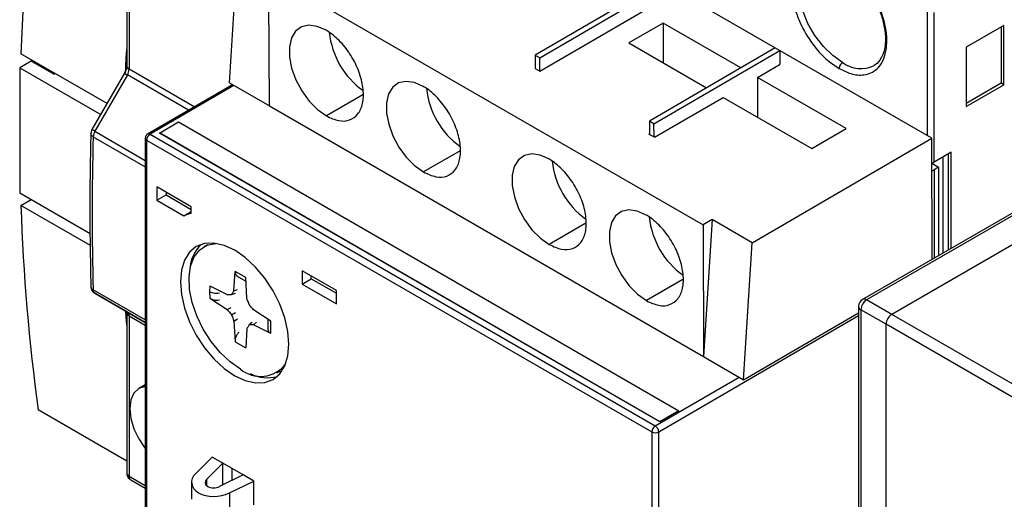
# Model space of a CAD drawing. Header units: millimetres. Extents: x 0 to 432, y 0 to 279.
# Tile 18 of 22: x 317 to 378, y 191 to 221. Entities that reach past the tile are written whole.
import ezdxf

# ---------------------------------------------------------------- set-up
doc = ezdxf.new("R2010")
doc.units = ezdxf.units.MM

msp = doc.modelspace()

# ---------------------------------------------------------------- linework, layer by layer
for p, q in [((373.436, 213.284), (341.616, 231.653)), ((323.63, 227.685), (323.63, 217.755)), ((323.777, 227.481), (323.777, 217.551)), ((329.979, 216.712), (330.514, 225.188)), ((332.423, 223.43), (359.294, 207.919)), ((332.454, 215.283), (332.423, 223.43)), ((356.674, 222.953), (348.896, 218.424)), ((349.179, 218.261), (356.957, 222.79)), ((349.182, 217.446), (356.96, 221.975)), ((373.153, 221.127), (373.153, 213.447)), ((373.577, 211.804), (373.577, 221.062)), ((356.819, 220.417), (354.697, 219.182)), ((361.63, 217.639), (356.819, 220.417)), ((356.819, 220.417), (356.828, 217.952)), ((377.89, 220.27), (375.557, 218.922)), ((377.727, 220.175), (377.727, 216.689)), ((377.89, 216.595), (377.89, 220.27)), ((354.697, 219.182), (359.509, 216.404)), ((363.745, 218.871), (355.967, 214.342)), ((356.25, 214.178), (364.028, 218.708)), ((363.745, 218.871), (364.028, 218.708)), ((364.028, 218.708), (364.031, 217.893)), ((375.557, 218.922), (375.557, 215.248)), ((322.412, 215.44), (317.086, 218.514)), ((348.896, 218.424), (349.179, 218.261)), ((348.896, 218.424), (348.899, 217.609)), ((349.182, 217.446), (349.179, 218.261)), ((317.716, 218.061), (317.008, 217.653)), ((317.008, 217.653), (317.008, 209.896)), ((317.008, 217.653), (322.019, 214.76)), ((319.13, 217.245), (317.716, 218.061)), ((318.776, 217.449), (318.776, 217.539)), ((327.81, 215.223), (323.777, 217.551)), ((348.899, 217.609), (349.182, 217.446)), ((362.652, 217.049), (364.066, 217.873)), ((364.031, 217.893), (364.066, 217.873)), ((364.031, 217.852), (364.031, 217.893)), ((319.13, 217.245), (319.208, 217.29)), ((323.49, 217.308), (321.478, 213.823)), ((323.673, 217.203), (321.661, 213.718)), ((327.458, 215.018), (323.673, 217.203)), ((368.132, 213.886), (362.652, 217.049)), ((362.652, 217.049), (362.662, 214.584)), ((330.174, 216.599), (324.926, 213.543)), ((330.262, 216.548), (325.076, 213.528)), ((329.979, 216.712), (332.454, 215.283)), ((377.727, 216.689), (375.557, 215.436)), ((375.557, 215.248), (377.89, 216.595)), ((377.89, 216.595), (377.727, 216.689)), ((338.242, 215.982), (335.984, 214.668)), ((356.288, 213.343), (360.531, 215.814)), ((360.531, 215.814), (366.011, 212.65)), ((332.454, 215.283), (359.324, 199.771)), ((325.649, 213.608), (326.831, 214.296)), ((326.831, 214.296), (357.796, 196.421)), ((355.967, 214.342), (355.97, 213.527)), ((356.25, 214.178), (355.967, 214.342)), ((356.253, 213.364), (356.25, 214.178)), ((366.011, 212.65), (368.132, 213.886)), ((321.558, 213.382), (324.777, 211.524)), ((321.661, 213.718), (324.777, 211.919)), ((324.777, 213.283), (324.777, 177.285)), ((325.076, 213.528), (356.33, 195.485)), ((356.613, 195.738), (325.649, 213.614)), ((356.613, 195.733), (325.649, 213.608)), ((355.97, 213.568), (355.935, 213.547)), ((355.97, 213.527), (355.935, 213.547)), ((355.97, 213.527), (356.253, 213.364)), ((356.288, 213.343), (356.253, 213.364)), ((362.334, 206.819), (373.436, 213.284)), ((373.464, 205.799), (373.436, 213.284)), ((324.864, 213.161), (356.119, 195.118)), ((324.864, 213.161), (324.864, 177.162)), ((344.252, 212.513), (341.995, 211.198)), ((374.638, 212.427), (373.577, 211.804)), ((374.121, 212.123), (374.121, 206.178)), ((374.475, 206.382), (374.475, 212.331)), ((374.638, 206.476), (374.638, 212.427)), ((373.441, 211.734), (373.86, 211.492)), ((373.86, 211.492), (373.577, 211.329)), ((373.86, 211.492), (373.86, 206.027)), ((373.577, 211.329), (373.577, 205.864)), ((327.622, 209.045), (325.501, 210.27)), ((325.501, 210.27), (325.501, 209.454)), ((381.138, 210.229), (369.153, 203.31)), ((321.37, 207.378), (317.008, 209.896)), ((325.501, 209.454), (326.066, 209.78)), ((326.066, 209.944), (326.066, 209.78)), ((326.066, 209.78), (327.622, 208.882)), ((381.284, 210.144), (369.405, 203.286)), ((317.086, 209.124), (317.716, 209.487)), ((321.379, 206.646), (317.086, 209.124)), ((325.501, 209.454), (327.169, 208.49)), ((327.622, 208.628), (327.622, 209.045)), ((382.84, 209.246), (370.961, 202.388)), ((327.169, 208.49), (327.622, 208.752)), ((352.031, 208.022), (349.773, 206.708)), ((359.859, 208.248), (359.294, 207.919)), ((359.294, 207.919), (359.324, 199.771)), ((359.859, 208.248), (359.324, 199.771)), ((362.334, 206.819), (359.859, 208.248)), ((328.625, 206.696), (328.413, 206.574)), ((361.799, 198.342), (362.334, 206.819)), ((330.259, 203.847), (330.333, 205.046)), ((330.992, 204.665), (330.333, 205.046)), ((330.473, 204.754), (331.005, 204.445)), ((336.602, 203.861), (334.49, 205.081)), ((334.49, 205.081), (334.49, 204.264)), ((335.051, 204.593), (335.051, 204.757)), ((328.776, 204.146), (328.747, 203.782)), ((328.776, 204.146), (329.851, 203.611)), ((331.066, 203.381), (330.992, 204.665)), ((334.49, 204.264), (335.051, 204.593)), ((334.49, 204.264), (336.602, 203.045)), ((335.051, 204.593), (336.602, 203.698)), ((358.041, 204.553), (355.783, 203.238)), ((324.777, 202.049), (321.558, 203.907)), ((321.661, 203.691), (323.673, 202.529)), ((324.777, 201.892), (321.661, 203.691)), ((328.747, 203.782), (328.776, 203.385)), ((330.12, 203.617), (330.352, 203.704)), ((330.259, 203.847), (330.492, 203.935)), ((336.602, 203.045), (336.602, 203.861)), ((328.776, 203.385), (329.851, 202.68)), ((368.91, 202.919), (368.905, 202.878)), ((368.905, 202.878), (368.905, 189.321)), ((370.961, 202.388), (369.405, 203.286)), ((323.63, 202.504), (323.63, 192.574)), ((323.673, 202.529), (324.777, 201.892)), ((323.777, 202.3), (323.777, 192.37)), ((323.777, 202.3), (324.777, 201.723)), ((329.851, 202.68), (330.083, 202.814)), ((330.12, 202.363), (330.352, 202.497)), ((332.549, 201.968), (331.474, 202.674)), ((356.543, 195.118), (368.905, 202.317)), ((361.799, 198.342), (368.905, 202.48)), ((370.607, 201.776), (369.051, 202.674)), ((369.051, 202.674), (369.051, 188.997)), ((381.355, 196.388), (370.961, 202.388)), ((330.259, 201.972), (330.492, 202.106)), ((330.259, 201.972), (330.333, 200.688)), ((331.397, 201.894), (331.205, 201.737)), ((331.666, 201.9), (331.474, 201.743)), ((332.549, 201.207), (331.474, 201.743)), ((332.365, 202.089), (332.367, 201.474)), ((332.549, 201.207), (332.549, 201.968)), ((370.607, 188.099), (370.607, 201.776)), ((381.002, 195.775), (370.607, 201.776)), ((331.066, 201.507), (330.992, 200.308)), ((330.333, 200.688), (330.992, 200.308)), ((359.324, 199.771), (361.799, 198.342)), ((332.912, 198.779), (333.125, 198.902)), ((324.777, 198.025), (324.376, 197.794)), ((356.33, 195.485), (361.516, 198.506)), ((323.63, 193.312), (318.155, 196.472)), ((357.796, 196.421), (356.614, 195.733)), ((356.119, 195.118), (356.119, 159.12)), ((356.543, 159.12), (356.543, 195.118)), ((328.919, 193.559), (327.9, 192.544)), ((328.578, 192.2), (329.567, 193.184)), ((329.567, 193.184), (328.919, 193.559)), ((330.839, 192.45), (329.567, 193.184)), ((329.567, 191.829), (329.567, 193.184)), ((330.132, 192.858), (330.132, 192.105)), ((323.777, 192.37), (324.777, 191.793)), ((323.88, 192.141), (324.777, 191.624)), ((327.642, 191.996), (327.642, 190.944)), ((328.578, 191.789), (328.578, 192.2)), ((330.839, 192.45), (329.378, 191.737)), ((329.983, 191.342), (331.488, 192.075)), ((331.488, 192.075), (330.839, 192.45)), ((331.488, 190.606), (331.488, 192.075)), ((329.983, 191.342), (329.983, 190.163))]:
    msp.add_line(p, q)
at = {"flags": 128}
for points in [[(367.918, 217.965), (367.309, 218.396), (366.731, 218.964), (366.212, 219.64), (365.778, 220.39), (365.452, 221.178), (365.25, 221.963), (365.181, 222.706), (365.25, 223.369), (365.452, 223.921), (365.778, 224.332), (365.995, 224.485)], [(335.964, 219.964), (335.415, 220.204), (334.898, 220.277), (334.443, 220.177), (334.077, 219.912), (333.822, 219.495), (333.692, 218.952), (333.694, 218.313), (333.829, 217.617), (334.089, 216.903), (334.458, 216.213), (334.915, 215.587), (335.434, 215.062), (335.984, 214.668)], [(323.549, 217.274), (323.6, 218.256), (323.63, 218.785)], [(323.49, 217.308), (323.496, 217.305), (323.519, 217.292), (323.557, 217.27), (323.609, 217.24), (323.673, 217.203)], [(341.975, 216.494), (341.425, 216.734), (340.908, 216.807), (340.453, 216.708), (340.088, 216.442), (339.833, 216.025), (339.702, 215.482), (339.705, 214.844), (339.84, 214.147), (340.099, 213.433), (340.468, 212.744), (340.926, 212.118), (341.445, 211.592), (341.995, 211.198)], [(321.661, 213.718), (321.597, 213.755), (321.545, 213.785), (321.507, 213.807), (321.484, 213.82), (321.478, 213.823)], [(349.753, 212.004), (349.203, 212.244), (348.686, 212.317), (348.232, 212.217), (347.866, 211.952), (347.611, 211.535), (347.48, 210.992), (347.483, 210.353), (347.618, 209.657), (347.877, 208.943), (348.247, 208.253), (348.704, 207.627), (349.223, 207.102), (349.773, 206.708)], [(355.763, 208.534), (355.214, 208.774), (354.697, 208.847), (354.242, 208.748), (353.876, 208.482), (353.621, 208.065), (353.491, 207.522), (353.493, 206.884), (353.628, 206.187), (353.888, 205.473), (354.257, 204.784), (354.714, 204.158), (355.233, 203.632), (355.783, 203.238)], [(333.668, 200.534), (333.603, 201.328), (333.412, 202.165), (333.102, 203.015), (332.684, 203.844), (332.175, 204.62), (331.594, 205.314), (330.964, 205.898), (330.309, 206.351), (329.654, 206.655), (329.024, 206.798), (328.443, 206.775), (327.934, 206.586), (327.516, 206.24), (327.206, 205.748), (327.015, 205.131), (326.95, 204.412), (327.015, 203.618), (327.206, 202.78), (327.516, 201.93), (327.934, 201.101), (328.443, 200.325), (329.024, 199.631), (329.654, 199.047), (330.309, 198.594), (330.964, 198.29), (331.594, 198.147), (332.175, 198.17), (332.684, 198.359), (333.102, 198.706), (333.412, 199.197), (333.603, 199.814), (333.668, 200.534)], [(330.663, 199.002), (330.022, 199.447), (329.408, 200.024), (328.845, 200.71), (328.356, 201.477), (327.962, 202.292), (327.679, 203.123), (327.517, 203.936), (327.485, 204.697), (327.582, 205.376), (327.806, 205.944), (328.146, 206.378), (328.59, 206.661), (329.118, 206.781), (329.147, 206.782)], [(323.63, 201.714), (323.6, 202.208), (323.581, 202.541)], [(324.777, 197.916), (324.771, 197.916), (324.376, 197.793), (324.072, 197.512), (323.881, 197.09), (323.816, 196.557), (323.881, 195.949), (324.072, 195.307), (324.376, 194.676), (324.771, 194.097), (324.777, 194.09)]]:
    msp.add_lwpolyline(points, dxfattribs=at)
for centre, radius, start, end in [((478.37, 213.082), 161.375, 173.12448, 178.07078), ((341.193, 220.355), 5.058, 185.97027, 234.41157), ((323.88, 217.78), 0.251, 185.69477, 245.62614), ((323.056, 217.576), 0.721, 328.8558, 358.04354), ((369.045, 219.491), 1.897, 233.55784, 295.60618), ((347.204, 216.885), 5.058, 185.97027, 234.41158), ((491.193, 208.645), 169.702, 178.40019, 181.59981), ((322.288, 213.34), 0.732, 148.99835, 176.72496), ((324.924, 213.296), 0.148, 184.8608, 246.32557), ((325.325, 213.14), 0.461, 122.76194, 177.38195), ((324.989, 213.414), 0.143, 52.64724, 116.03582), ((354.982, 212.395), 5.058, 185.97027, 234.41157), ((373.387, 211.675), 0.395, 278.17917, 298.77356), ((439.32, 213.082), 122.297, 181.8544, 187.80544), ((328.089, 206.283), 2.392, 101.26604, 112.62459), ((360.992, 208.925), 5.058, 185.97028, 234.41156), ((329.902, 205.042), 2.366, 134.80972, 176.55279), ((321.802, 203.891), 0.245, 176.37554, 234.80113), ((369.392, 202.881), 0.487, 113.87184, 180.30902), ((369.155, 202.903), 0.251, 185.69454, 245.62528), ((369.819, 202.639), 0.768, 122.60556, 177.39431), ((369.254, 203.033), 0.294, 59.18637, 101.20109), ((323.881, 202.529), 0.252, 185.74533, 245.62171), ((323.526, 202.325), 0.252, 354.37951, 54.30297), ((371.375, 201.741), 0.768, 122.60556, 177.39431), ((331.912, 200.509), 1.958, 230.33234, 322.26021), ((332.33, 200.835), 2.366, 243.44001, 285.18671), ((356.579, 195.097), 0.461, 122.76194, 177.38195), ((356.331, 195.528), 0.461, 242.60958, 297.39042), ((356.081, 195.095), 0.463, 2.86404, 57.42493), ((323.88, 192.599), 0.251, 185.69477, 245.62614), ((324.022, 192.343), 0.246, 173.70141, 234.98616)]:
    msp.add_arc(centre, radius, start, end)
for centre, major_axis, ratio, start_param, end_param in [((373.365, 211.926), (0.3, 0.002), 0.582304, 4.849032, 5.493348), ((329.142, 192.082), (1.497, 0.144), 0.631511, 2.485709, 5.246674), ((329.055, 192.022), (0.576, 0.055), 0.631511, 2.485709, 5.246674)]:
    msp.add_ellipse(centre, major_axis=major_axis, ratio=ratio, start_param=start_param, end_param=end_param)
for points, knots in [([(366.873, 224.753), (366.588, 224.787), (365.964, 224.861), (365.339, 224.477), (364.965, 223.907), (364.785, 223.314), (364.737, 222.603), (364.828, 221.82), (365.046, 221.021), (365.453, 220.04), (366.101, 219.006), (366.933, 218.111), (367.468, 217.757), (367.708, 217.599)], [0, 0, 0, 0, 0.1087163, 0.2383367, 0.3102139, 0.3851602, 0.4615996, 0.537758, 0.6118992, 0.6825495, 0.8090379, 0.9144533, 1, 1, 1, 1]), ([(367.708, 217.599), (367.948, 217.48), (368.483, 217.216), (369.315, 217.15), (369.963, 217.436), (370.37, 217.947), (370.588, 218.495), (370.679, 219.173), (370.631, 219.939), (370.451, 220.74), (370.077, 221.741), (369.452, 222.847), (368.828, 223.494), (368.543, 223.788)], [0, 0, 0, 0, 0.085547, 0.190962, 0.317451, 0.388101, 0.462242, 0.5384, 0.61484, 0.689786, 0.761663, 0.891284, 1, 1, 1, 1]), ([(369.739, 222.175), (369.773, 222.123), (369.97, 221.815), (370.231, 221.194), (370.489, 220.357), (370.606, 219.419), (370.53, 218.671), (370.336, 218.327), (370.272, 218.213)], [0, 0, 0, 0, 0.037295, 0.219327, 0.401047, 0.586687, 0.863807, 1, 1, 1, 1]), ([(335.984, 214.668), (336.243, 214.548), (336.759, 214.308), (337.445, 214.367), (337.966, 214.738), (338.262, 215.404), (338.3, 216.285), (338.075, 217.282), (337.614, 218.284), (336.969, 219.173), (336.383, 219.706), (336.045, 219.914), (335.964, 219.964)], [0, 0, 0, 0, 0.107372, 0.214745, 0.322117, 0.42949, 0.536862, 0.644235, 0.751607, 0.85898, 0.966352, 1, 1, 1, 1]), ([(370.272, 218.213), (370.256, 218.179), (370.162, 217.973), (369.999, 217.867), (369.864, 217.779)], [0, 0, 0, 0, 0.168721, 1, 1, 1, 1]), ([(323.63, 217.755), (323.629, 217.724), (323.625, 217.659), (323.598, 217.547), (323.554, 217.428), (323.512, 217.348), (323.49, 217.308)], [0, 0, 0, 0, 0.238973, 0.488253, 0.743499, 1, 1, 1, 1]), ([(367.918, 217.965), (367.888, 217.943), (367.826, 217.898), (367.756, 217.791), (367.715, 217.685), (367.71, 217.627), (367.708, 217.599)], [0, 0, 0, 0, 0.270371, 0.562402, 0.789625, 1, 1, 1, 1]), ([(341.995, 211.198), (342.253, 211.078), (342.77, 210.838), (343.456, 210.898), (343.976, 211.268), (344.272, 211.935), (344.31, 212.815), (344.086, 213.812), (343.625, 214.814), (342.979, 215.703), (342.393, 216.237), (342.055, 216.444), (341.975, 216.494)], [0, 0, 0, 0, 0.107372, 0.214745, 0.322117, 0.42949, 0.536862, 0.644235, 0.751607, 0.85898, 0.966352, 1, 1, 1, 1]), ([(321.479, 213.822), (321.467, 213.8), (321.427, 213.728), (321.418, 213.645), (321.411, 213.587)], [0, 0, 0, 0, 0.301379, 1, 1, 1, 1]), ([(321.411, 213.585), (321.38, 212.139), (321.312, 208.942), (321.376, 205.821), (321.411, 204.112)], [0, 0, 0, 0, 0.452474, 1, 1, 1, 1]), ([(321.558, 213.382), (321.518, 213.411), (321.456, 213.454), (321.42, 213.525), (321.408, 213.565), (321.412, 213.585), (321.412, 213.587)], [0, 0, 0, 0, 0.4694532, 0.7221635, 0.9802443, 1, 1, 1, 1]), ([(324.817, 213.433), (324.816, 213.433), (324.812, 213.425), (324.802, 213.406), (324.788, 213.369), (324.777, 213.326), (324.778, 213.295), (324.779, 213.284)], [0, 0, 0, 0, 0.020451, 0.170583, 0.409862, 0.783352, 1, 1, 1, 1]), ([(324.926, 213.542), (324.923, 213.541), (324.906, 213.533), (324.884, 213.514), (324.861, 213.492), (324.846, 213.476), (324.837, 213.464), (324.83, 213.455), (324.826, 213.449), (324.823, 213.444), (324.821, 213.441), (324.82, 213.439), (324.818, 213.436), (324.817, 213.435), (324.817, 213.433)], [0, 0, 0, 0, 0.059525, 0.353553, 0.549596, 0.683918, 0.777343, 0.84286, 0.888991, 0.921546, 0.94454, 0.960794, 0.972273, 1, 1, 1, 1]), ([(349.773, 206.708), (350.031, 206.588), (350.548, 206.348), (351.234, 206.407), (351.754, 206.778), (352.05, 207.444), (352.088, 208.325), (351.864, 209.322), (351.403, 210.324), (350.757, 211.213), (350.171, 211.746), (349.834, 211.954), (349.753, 212.004)], [0, 0, 0, 0, 0.107373, 0.214745, 0.322117, 0.42949, 0.536862, 0.644235, 0.751607, 0.85898, 0.966352, 1, 1, 1, 1]), ([(355.783, 203.238), (356.042, 203.118), (356.558, 202.878), (357.244, 202.938), (357.765, 203.308), (358.061, 203.975), (358.099, 204.855), (357.874, 205.852), (357.413, 206.854), (356.768, 207.743), (356.182, 208.277), (355.844, 208.484), (355.763, 208.534)], [0, 0, 0, 0, 0.107373, 0.214745, 0.322117, 0.42949, 0.536862, 0.644235, 0.751607, 0.85898, 0.966352, 1, 1, 1, 1]), ([(330.333, 205.046), (330.335, 204.993), (330.34, 204.889), (330.399, 204.789), (330.464, 204.766), (330.488, 204.758)], [0, 0, 0, 0, 0.38605, 0.772422, 1, 1, 1, 1]), ([(321.412, 204.112), (321.414, 204.092), (321.418, 204.053), (321.457, 203.979), (321.518, 203.935), (321.558, 203.907)], [0, 0, 0, 0, 0.254029, 0.515071, 1, 1, 1, 1]), ([(321.418, 204.109), (321.416, 204.093), (321.411, 204.045), (321.436, 203.963), (321.476, 203.87), (321.545, 203.775), (321.609, 203.727), (321.647, 203.699)], [0, 0, 0, 0, 0.098142, 0.29083, 0.511422, 0.714122, 1, 1, 1, 1]), ([(329.362, 203.699), (329.302, 203.691), (329.181, 203.674), (329.006, 203.69), (328.857, 203.727), (328.784, 203.764), (328.747, 203.782)], [0, 0, 0, 0, 0.275214, 0.561172, 0.784787, 1, 1, 1, 1]), ([(329.851, 203.611), (329.881, 203.612), (329.941, 203.613), (330.03, 203.616), (330.09, 203.616), (330.12, 203.617)], [0, 0, 0, 0, 0.33671, 0.668345, 1, 1, 1, 1]), ([(330.12, 203.617), (330.136, 203.643), (330.166, 203.695), (330.213, 203.771), (330.244, 203.821), (330.259, 203.847)], [0, 0, 0, 0, 0.340078, 0.670035, 1, 1, 1, 1]), ([(328.776, 203.385), (328.83, 203.356), (328.939, 203.298), (329.145, 203.264), (329.29, 203.27), (329.359, 203.286), (329.363, 203.286)], [0, 0, 0, 0, 0.329303, 0.658879, 0.980849, 1, 1, 1, 1]), ([(331.205, 202.99), (331.19, 203.034), (331.159, 203.122), (331.112, 203.252), (331.081, 203.338), (331.066, 203.381)], [0, 0, 0, 0, 0.340077, 0.670035, 1, 1, 1, 1]), ([(331.474, 202.674), (331.444, 202.709), (331.384, 202.78), (331.295, 202.886), (331.235, 202.955), (331.205, 202.99)], [0, 0, 0, 0, 0.336709, 0.668345, 1, 1, 1, 1]), ([(329.851, 202.68), (329.881, 202.644), (329.941, 202.573), (330.03, 202.468), (330.09, 202.398), (330.12, 202.363)], [0, 0, 0, 0, 0.3367082, 0.6683458, 1, 1, 1, 1]), ([(330.12, 202.363), (330.136, 202.319), (330.166, 202.232), (330.213, 202.101), (330.244, 202.015), (330.259, 201.972)], [0, 0, 0, 0, 0.3400815, 0.670035, 1, 1, 1, 1]), ([(331.205, 201.737), (331.19, 201.71), (331.159, 201.659), (331.112, 201.582), (331.081, 201.532), (331.066, 201.507)], [0, 0, 0, 0, 0.3400815, 0.6700351, 1, 1, 1, 1]), ([(331.474, 201.743), (331.444, 201.742), (331.384, 201.74), (331.295, 201.738), (331.235, 201.737), (331.205, 201.737)], [0, 0, 0, 0, 0.3367078, 0.6683462, 1, 1, 1, 1]), ([(330.565, 201.273), (330.523, 201.223), (330.439, 201.122), (330.36, 200.937), (330.331, 200.79), (330.333, 200.71), (330.333, 200.688)], [0, 0, 0, 0, 0.292889, 0.585485, 0.885541, 1, 1, 1, 1]), ([(332.377, 201.485), (332.372, 201.471), (332.356, 201.418), (332.395, 201.328), (332.468, 201.251), (332.532, 201.217), (332.549, 201.207)], [0, 0, 0, 0, 0.123522, 0.486201, 0.858126, 1, 1, 1, 1]), ([(323.638, 192.572), (323.635, 192.554), (323.629, 192.503), (323.653, 192.417), (323.693, 192.322), (323.756, 192.239), (323.818, 192.175), (323.866, 192.155), (323.883, 192.148)], [0, 0, 0, 0, 0.101729, 0.297906, 0.498353, 0.698792, 0.894971, 1, 1, 1, 1])]:
    msp.add_open_spline(points, degree=3, knots=knots)

doc.saveas('drawing.dxf')
